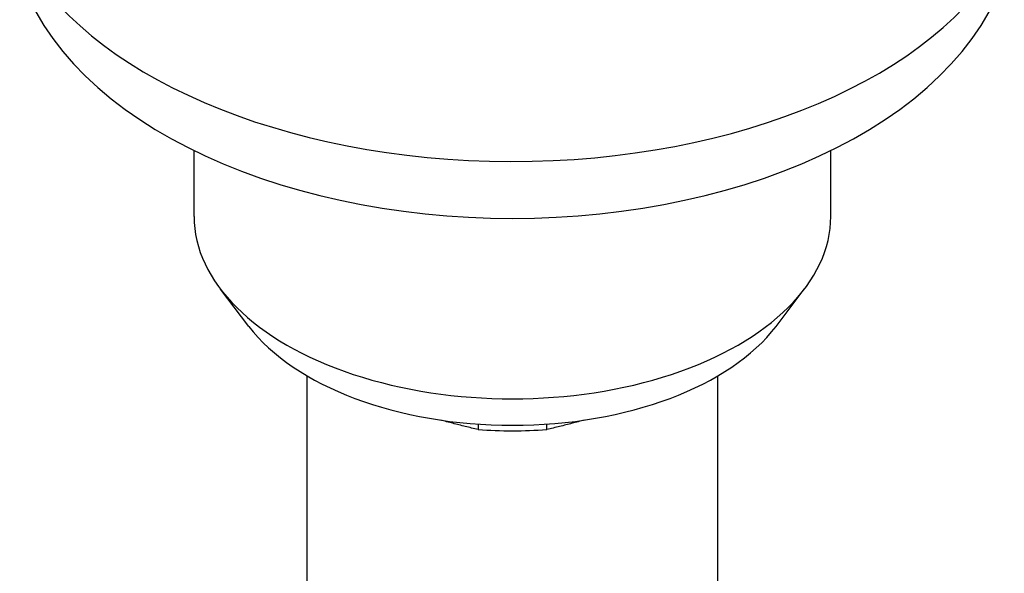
# Model space of a CAD drawing. Header units: millimetres. Extents: x 93 to 376, y -75 to 291.
# Tile 17 of 19: x 319 to 367, y 117 to 144. Entities that reach past the tile are written whole.
import ezdxf

# ---------------------------------------------------------------- set-up
doc = ezdxf.new("R2010")
doc.units = ezdxf.units.MM
doc.layers.add('Detail', color=2, linetype='Continuous')

msp = doc.modelspace()

# ---------------------------------------------------------------- linework, layer by layer
at = {"layer": 'Detail'}
for p, q in [((327.551, 134.81), (327.551, 138.013)), ((358.553, 134.81), (358.553, 138.013)), ((330.218, 129.448), (328.843, 131.256)), ((355.886, 129.448), (357.261, 131.256)), ((333.052, 105.893), (333.052, 127.037)), ((353.052, 105.893), (353.052, 127.037)), ((341.382, 124.684), (341.382, 124.42)), ((344.722, 124.42), (344.722, 124.684))]:
    msp.add_line(p, q, dxfattribs=at)
at = {"layer": 'Detail', "flags": 128}
for points in [[(319.841, 144.783), (320.234, 144.118), (320.674, 143.471), (321.159, 142.845), (321.686, 142.238), (322.255, 141.652), (322.863, 141.087), (323.51, 140.544), (324.192, 140.022), (324.91, 139.522), (325.661, 139.045), (326.444, 138.591), (327.257, 138.159), (328.099, 137.752), (328.969, 137.368), (329.864, 137.009), (330.783, 136.675), (331.724, 136.365), (332.687, 136.082), (333.668, 135.824), (334.667, 135.592), (335.681, 135.387), (336.709, 135.209), (337.748, 135.057), (338.797, 134.933), (339.854, 134.836), (340.916, 134.767), (341.983, 134.726), (343.052, 134.712), (344.12, 134.726), (345.187, 134.767), (346.25, 134.836), (347.307, 134.933), (348.356, 135.057), (349.395, 135.209), (350.422, 135.387), (351.436, 135.592), (352.435, 135.824), (353.417, 136.082), (354.379, 136.365), (355.321, 136.675), (356.24, 137.009), (357.135, 137.368), (358.004, 137.752), (358.846, 138.159), (359.66, 138.591), (360.442, 139.045), (361.193, 139.522), (361.911, 140.022), (362.594, 140.544), (363.24, 141.087), (363.848, 141.652), (364.417, 142.238), (364.945, 142.845), (365.429, 143.471), (365.869, 144.118), (366.263, 144.783)], [(341.382, 124.42), (341.302, 124.438), (341.223, 124.457), (341.144, 124.476), (341.066, 124.495), (340.988, 124.513), (340.91, 124.532), (340.832, 124.551), (340.755, 124.57), (340.678, 124.589), (340.601, 124.608), (340.524, 124.627), (340.448, 124.647), (340.372, 124.666), (340.296, 124.685), (340.221, 124.705), (340.145, 124.724), (340.07, 124.744), (339.995, 124.763), (339.921, 124.783), (339.846, 124.802), (339.772, 124.822), (339.698, 124.842), (339.624, 124.862), (339.55, 124.882)], [(346.553, 124.882), (346.479, 124.862), (346.406, 124.842), (346.332, 124.822), (346.257, 124.802), (346.183, 124.783), (346.108, 124.763), (346.033, 124.744), (345.958, 124.724), (345.883, 124.705), (345.807, 124.685), (345.731, 124.666), (345.655, 124.647), (345.579, 124.627), (345.503, 124.608), (345.426, 124.589), (345.349, 124.57), (345.271, 124.551), (345.194, 124.532), (345.116, 124.513), (345.038, 124.495), (344.959, 124.476), (344.88, 124.457), (344.801, 124.438), (344.722, 124.42)]]:
    msp.add_lwpolyline(points, dxfattribs=at)
at = {"layer": 'Detail'}
for centre, major_axis, start_param, end_param in [((343.052, 151.825), (-25, 0), 0.285126, 2.850291), ((343.052, 134.81), (-15.501, 0), 0, 3.141593), ((343.052, 132.657), (14.001, 0), 3.552778, 5.872), ((343.052, 131.815), (13, 0), 4.583581, 4.841197)]:
    msp.add_ellipse(centre, major_axis=major_axis, ratio=0.573576, start_param=start_param, end_param=end_param, dxfattribs=at)

doc.saveas('drawing.dxf')
